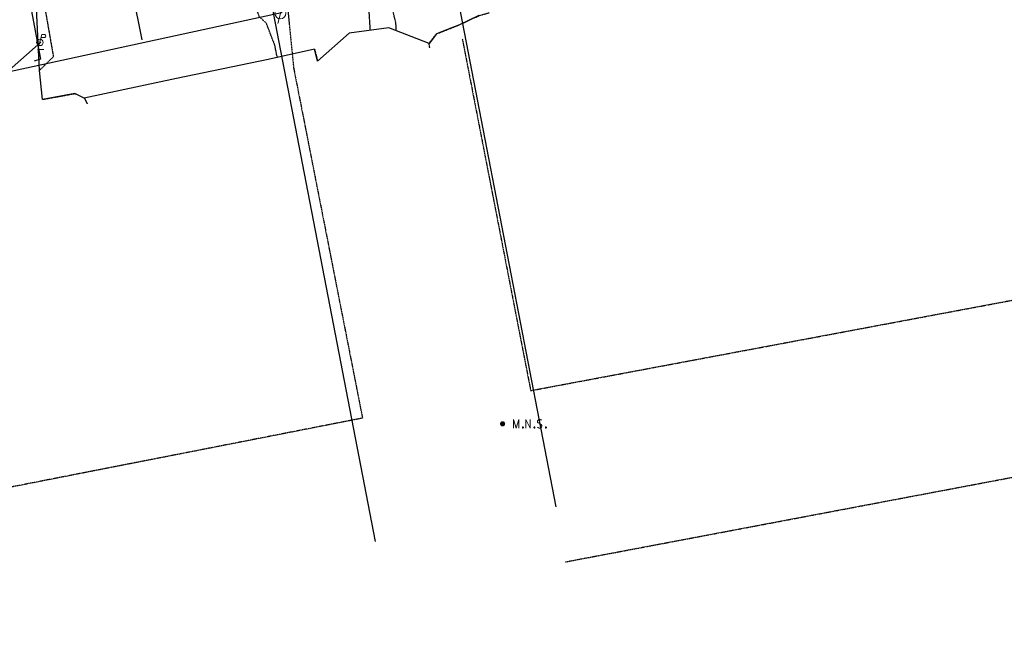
# Model space of a CAD drawing. Header units: feet. Extents: x 1743473 to 1753761, y 447116 to 448712.
# Tile 15 of 34: x 1750229 to 1750582, y 447669 to 447893. Entities that reach past the tile are written whole.
import ezdxf

# ---------------------------------------------------------------- set-up
doc = ezdxf.new("R2010")
doc.units = ezdxf.units.FT
doc.header["$MEASUREMENT"] = 0
for name, pattern in [('elecex', [0]), ('fenceex', [0]), ('HIDDENX2', [0.1875, 0.125, -0.0625]), ('OhDOT_USTN3', [0.22, 0.165, -0.055]), ('OhDOT_USTN5', [0.11, 0.055, -0.055]), ('rowex', [0])]:
    doc.linetypes.add(name, pattern=pattern)
for name, color, linetype in [('PM_X_Stop_Line', 253, 'Continuous'), ('PV_X_EOP', 7, 'OhDOT_USTN3'), ('PV_X_Walk', 120, 'OhDOT_USTN5'), ('RD_X_Fence', 230, 'fenceex'), ('RW_X_Fee_RW', 6, 'rowex'), ('SRF-CONT EG MAJ', 9, 'HIDDENX2'), ('SRF-LBL EG.202402405', 7, 'Continuous'), ('SV_P_Control_Cells_Set', 7, 'Continuous'), ('SV_X_Control_Cells_Found', 7, 'Continuous'), ('UT_X_Electric', 1, 'elecex'), ('UT_X_Electric_Cells', 1, 'Continuous'), ('UT_X_Misc_Cells', 7, 'Continuous'), ('XREF', 7, 'Continuous')]:
    doc.layers.add(name, color=color, linetype=linetype)

# ---------------------------------------------------------------- blocks, each defined once
blk = doc.blocks.new('TPW')
at = {"layer": 'UT_X_Misc_Cells', "color": 30, "linetype": 'Continuous', "lineweight": 0}
for p, q in [((0.128, 0.18), (-0.032, 0.18)), ((0.048, 0.18), (-0.032, -0.12)), ((0.04, 0.15), (0.083, 0.15)), ((0.023, 0.086), (0.083, 0.086))]:
    blk.add_line(p, q, dxfattribs=at)
blk.add_circle((0, 0), 0.065, dxfattribs=at)
at = {"layer": 'UT_X_Misc_Cells', "color": 30, "linetype": 'Continuous', "lineweight": 0, "extrusion": (0, 0, -1)}
blk.add_arc((-0.083, 0.118), 0.0319, 88.8767, 271.1233, dxfattribs=at)
blk = doc.blocks.new('*U83', base_point=(1750322.397, 447895.3646, 734.816))
at = {"xscale": 30, "yscale": 30, "zscale": 30}
blk.add_blockref('TPW', (1750322.397, 447895.3646, 734.816), dxfattribs=at)
blk = doc.blocks.new('PLP')
at = {"layer": 'UT_X_Misc_Cells', "color": 1, "linetype": 'Continuous', "lineweight": 0}
for p, q in [((0.026, 0.096), (0.085, 0.096)), ((0.043, 0.16), (0.085, 0.16))]:
    blk.add_line(p, q, dxfattribs=at)
at = {"layer": 'UT_X_Misc_Cells', "color": 1, "linetype": 'Continuous', "lineweight": 0, "flags": 128}
blk.add_lwpolyline([(0.043, 0.16), (-0.037, -0.14), (0.083, -0.14)], dxfattribs=at)
at = {"layer": 'UT_X_Misc_Cells', "color": 1, "linetype": 'Continuous', "lineweight": 0}
blk.add_circle((0, 0), 0.065, dxfattribs=at)
at = {"layer": 'UT_X_Misc_Cells', "color": 1, "linetype": 'Continuous', "lineweight": 0, "extrusion": (0, 0, -1)}
blk.add_arc((-0.086, 0.128), 0.0319, 88.8767, 271.1233, dxfattribs=at)
blk = doc.blocks.new('*U86', base_point=(1750236.126, 447884.9361, 735.5042))
at = {"color": 0, "linetype": 'ByBlock', "lineweight": -2, "xscale": 17.99963239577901, "yscale": 17.99963239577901, "zscale": 17.99963239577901}
blk.add_blockref('PLP', (1750236.126, 447884.9361, 735.5042), dxfattribs=at)
blk = doc.blocks.new('MNAILS')
at = {"layer": 'SV_P_Control_Cells_Set', "linetype": 'Continuous', "lineweight": 0}
h = blk.add_hatch(color=7, dxfattribs=at)
edge = h.paths.add_edge_path()
edge.add_arc((0, 0), 0.0249, 0, 360)
at = {"layer": 'SV_P_Control_Cells_Set', "color": 7, "linetype": 'Continuous', "lineweight": 0, "flags": 128}
for points in [[(0.1045, -0.04), (0.1045, 0.04), (0.1299, -0.04), (0.1541, 0.04), (0.1541, -0.04)], [(0.223, -0.04), (0.223, 0.04), (0.2644, -0.04), (0.2644, 0.04)], [(0.3718, 0.0343), (0.3707, 0.0356), (0.3691, 0.0368), (0.3641, 0.0387), (0.358, 0.04), (0.3536, 0.04), (0.352, 0.04), (0.3448, 0.0381), (0.3388, 0.0343), (0.3349, 0.0293), (0.3338, 0.0242), (0.3338, 0.0204), (0.3349, 0.0154), (0.3393, 0.011), (0.3696, -0.0079), (0.3724, -0.0104), (0.3735, -0.0129), (0.3746, -0.0167), (0.3746, -0.0205), (0.374, -0.0243), (0.3735, -0.0268), (0.3724, -0.03), (0.3713, -0.0325), (0.3702, -0.0344), (0.3685, -0.0362), (0.3669, -0.0375), (0.3647, -0.0388), (0.363, -0.0394), (0.358, -0.04), (0.3503, -0.04), (0.3454, -0.0388), (0.3382, -0.0344), (0.3338, -0.0306)], [(0.1927, -0.0293), (0.1955, -0.0293), (0.1971, -0.0306), (0.1988, -0.0331), (0.1988, -0.0362), (0.1971, -0.0388), (0.1955, -0.04), (0.1927, -0.04), (0.1911, -0.0388), (0.1894, -0.0362), (0.1894, -0.0331), (0.1911, -0.0306), (0.1927, -0.0293)], [(0.3035, -0.0293), (0.3062, -0.0293), (0.3079, -0.0306), (0.3095, -0.0331), (0.3095, -0.0362), (0.3079, -0.0388), (0.3062, -0.04), (0.3035, -0.04), (0.3018, -0.0388), (0.3002, -0.0362), (0.3002, -0.0331), (0.3018, -0.0306), (0.3035, -0.0293)], [(0.4126, -0.0293), (0.4154, -0.0293), (0.417, -0.0306), (0.4187, -0.0331), (0.4187, -0.0362), (0.417, -0.0388), (0.4154, -0.04), (0.4126, -0.04), (0.411, -0.0388), (0.4093, -0.0362), (0.4093, -0.0331), (0.411, -0.0306), (0.4126, -0.0293)]]:
    blk.add_lwpolyline(points, dxfattribs=at)
blk = doc.blocks.new('*U103', base_point=(1750402.083, 447748.116, 734.211))
at = {"xscale": 37.50000000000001, "yscale": 37.50000000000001, "zscale": 37.50000000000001}
blk.add_blockref('MNAILS', (1750402.083, 447748.116, 734.211), dxfattribs=at)
blk = doc.blocks.new('2024.02405 EX BASE_1')
at = {"layer": 'PM_X_Stop_Line', "flags": 128}
blk.add_lwpolyline([(1750269.37, 447902.56), (1750272.71, 447885.91)], dxfattribs=at)
at = {"layer": 'PV_X_EOP', "flags": 128}
for points in [[(1750212.26, 448008.93), (1750216.36, 447992.04), (1750219.27, 447980.88), (1750225.84, 447955.6), (1750233.14, 447922.49), (1750236.9, 447903.3), (1750240.99, 447879.81), (1750235.99, 447874.85)], [(1750375.97, 447883), (1750375.7, 447884.57), (1750378.33, 447887.98), (1750383.5, 447890.02), (1750386.63, 447891.23), (1750393.59, 447894.54), (1750397.44, 447895.63)], [(1750334.65, 447882.53), (1750335.75, 447878.26)], [(1750237.1, 447864.5), (1750248.73, 447866.59), (1750252.08, 447864.96), (1750253.08, 447862.94)]]:
    blk.add_lwpolyline(points, dxfattribs=at)
at = {"layer": 'PV_X_Walk', "flags": 128}
for points in [[(1750303.05, 448011), (1750324.43, 447902.99), (1750327.16, 447875.69), (1750351.85, 447750.16), (1749938.31, 447669.04), (1749885.25, 447947.18), (1749885.43, 447947.95)], [(1750387.64, 447886.13), (1750412.15, 447760.04), (1750824.78, 447837.5), (1750805.46, 447935.82)], [(1750424.48, 447698.58), (1750836.72, 447776.63)]]:
    blk.add_lwpolyline(points, dxfattribs=at)
at = {"layer": 'RD_X_Fence', "flags": 128}
blk.add_lwpolyline([(1750217.91, 447974.34), (1750222.9, 447950.08), (1750230.87, 447908.32), (1750236.41, 447878.87), (1750234.07, 447878.26)], dxfattribs=at)
at = {"layer": 'RW_X_Fee_RW'}
for points in [[(1750421.27, 447718.4), (1750359.65, 448037.95), (1750765.56, 448118.6)], [(1750356.46, 447705.9), (1750295.13, 448023.97)]]:
    blk.add_lwpolyline(points, dxfattribs=at)
at = {"layer": 'UT_X_Electric', "flags": 128}
for points in [[(1750082.39, 447993.64), (1750203.1, 448017.08), (1750304.54, 448034.34), (1750322.84, 447895.49), (1750224.15, 447874.17)], [(1750224.15, 447874.17), (1750236.53, 447884.99)]]:
    blk.add_lwpolyline(points, dxfattribs=at)
at = {"layer": 'SV_X_Control_Cells_Found'}
blk.add_blockref('*U103', (1750402.08, 447748.12, 734.21), dxfattribs=at)
at = {"layer": 'UT_X_Electric_Cells'}
for name, p in [('*U83', (1750322.4, 447895.36, 734.82)), ('*U86', (1750236.13, 447884.94, 735.5))]:
    blk.add_blockref(name, p, dxfattribs=at)

msp = doc.modelspace()

# ---------------------------------------------------------------- linework, layer by layer
at = {"layer": 'SRF-CONT EG MAJ', "color": 9, "linetype": 'HIDDENX2', "lineweight": -3, "elevation": 735, "flags": 128}
for points in [[(1750321.49, 447879.62), (1750321.12, 447880.24), (1750320.38, 447884.07), (1750319.82, 447885.42), (1750317.37, 447891.81), (1750317.38, 447891.83), (1750314.9, 447894.04), (1750314.29, 447895.7), (1750306.6, 447902.43), (1750300.57, 447908.37), (1750291.97, 447916.58), (1750289.72, 447917.95), (1750289.18, 447920.18), (1750291.05, 447924.18), (1750288.29, 447930.29), (1750292.23, 447955.15), (1750288.35, 447964.88), (1750283.44, 447983.78), (1750275.62, 448003.05), (1750265.51, 448014.43), (1750234.2, 448013.12), (1750226.58, 448012.25), (1750212.53, 448009.21), (1750214.18, 448011.6), (1750209.25, 448009.77), (1750204.68, 448008.27), (1750194.55, 448004.59)], [(1750363.93, 447889.09), (1750363.84, 447891.88), (1750363.45, 447893.38), (1750354.16, 447931.14), (1750354.06, 447932.51), (1750353.53, 447934.9), (1750350.88, 447943.95), (1750349.73, 447931.74), (1750352.29, 447925.8), (1750354.54, 447889.25)]]:
    msp.add_lwpolyline(points, dxfattribs=at)
at = {"layer": 'SRF-LBL EG.202402405', "color": 7, "linetype": 'Continuous', "lineweight": -3, "flags": 128}
msp.add_lwpolyline([(1750393.59, 447894.54), (1750386.63, 447891.23), (1750383.5, 447890.02), (1750378.33, 447887.98), (1750375.7, 447884.57), (1750361.25, 447890.11), (1750347.03, 447888.29), (1750335.75, 447878.26), (1750334.65, 447882.53), (1750318.02, 447878.86), (1750285.11, 447871.98), (1750252.08, 447864.96), (1750248.73, 447866.59), (1750237.1, 447864.5), (1750235.99, 447874.85), (1750234.67, 447902.25)], dxfattribs=at)

# ---------------------------------------------------------------- block references
at = {"layer": 'XREF'}
msp.add_blockref('2024.02405 EX BASE_1', (0, 0), dxfattribs=at)

doc.saveas('drawing.dxf')
